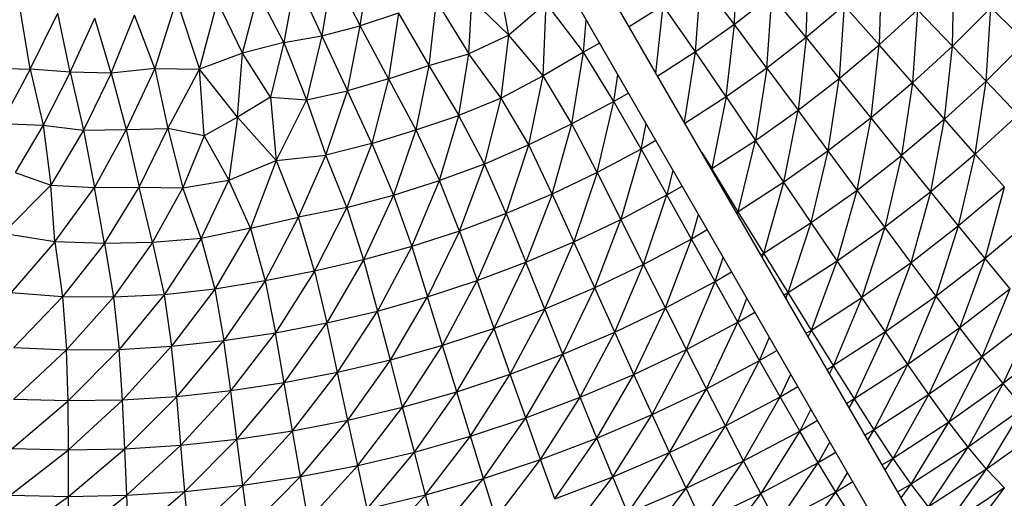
# Paper-space layout '_Superior' of a CAD drawing. Header units: millimetres. Extents: x -213 to 187, y -200 to 200.
# Tile 11 of 36: x -17 to 41, y -81 to -53. Entities that reach past the tile are written whole.
import ezdxf

# ---------------------------------------------------------------- set-up
doc = ezdxf.new("R2010")
doc.units = ezdxf.units.MM

psp = doc.layouts.new('_Superior')

# ---------------------------------------------------------------- linework, layer by layer
at = {"color": 7, "linetype": 'Continuous', "lineweight": 25}
for p, q in [((59.957, -124.369), (6.627, -31.999)), ((4.895, -32.999), (58.225, -125.369)), ((3.053, -53.234), (3.61, -49.341)), ((25.136, -53.163), (25.274, -48.881)), ((29.378, -53.939), (29.508, -49.636)), ((-0.758, -50.457), (-1.471, -54.23)), ((-0.758, -50.457), (0.787, -53.842)), ((1.386, -50.029), (0.787, -53.842)), ((1.386, -50.029), (3.053, -53.234)), ((11.815, -53.79), (11.136, -50.115)), ((22.84, -54.785), (23.145, -50.513)), ((25.136, -53.163), (23.145, -50.513)), ((33.796, -50.051), (33.677, -54.369)), ((38.011, -54.445), (38.114, -50.115)), ((-7.796, -51.691), (-9.085, -55.755)), ((-7.796, -51.691), (-6.438, -55.792)), ((-3.897, -54.864), (-2.97, -51.322)), ((-1.471, -54.23), (-2.97, -51.322)), ((9.458, -54.9), (9.641, -51.665)), ((11.815, -53.79), (9.641, -51.665)), ((27.36, -51.446), (25.136, -53.163)), ((27.047, -55.739), (27.36, -51.446)), ((29.378, -53.939), (27.36, -51.446)), ((-6.438, -55.792), (-5.378, -51.796)), ((-3.897, -54.864), (-5.378, -51.796)), ((7.524, -51.768), (7.104, -55.589)), ((7.524, -51.768), (9.458, -54.9)), ((14.024, -51.912), (11.815, -53.79)), ((13.845, -56.188), (14.024, -51.912)), ((16.229, -54.796), (14.024, -51.912)), ((20.929, -52.041), (18.925, -53.299)), ((20.5, -56.028), (20.929, -52.041)), ((22.84, -54.785), (20.929, -52.041)), ((31.625, -52.042), (29.378, -53.939)), ((31.625, -52.042), (31.324, -56.351)), ((31.625, -52.042), (33.677, -54.369)), ((33.677, -54.369), (35.939, -52.289)), ((35.939, -52.289), (35.65, -56.611)), ((38.011, -54.445), (35.939, -52.289)), ((40.273, -52.181), (38.011, -54.445)), ((39.998, -56.515), (40.273, -52.181)), ((42.344, -54.165), (40.273, -52.181)), ((-16.444, -55.797), (-17.016, -52.363)), ((-16.444, -55.797), (-14.796, -52.49)), ((-14.071, -55.974), (-14.796, -52.49)), ((-14.071, -55.974), (-12.629, -52.787)), ((-11.657, -56.046), (-12.629, -52.787)), ((-11.657, -56.046), (-10.279, -52.621)), ((-9.085, -55.755), (-10.279, -52.621)), ((5.315, -52.494), (3.053, -53.234)), ((5.315, -52.494), (4.716, -56.372)), ((5.315, -52.494), (7.104, -55.589)), ((0.787, -53.842), (3.053, -53.234)), ((2.29, -57.08), (3.053, -53.234)), ((4.716, -56.372), (3.053, -53.234)), ((16.229, -54.796), (16.39, -52.909)), ((25.136, -53.163), (22.84, -54.785)), ((24.644, -57.439), (25.136, -53.163)), ((27.047, -55.739), (25.136, -53.163)), ((-1.471, -54.23), (0.787, -53.842)), ((0.787, -53.842), (-0.117, -57.611)), ((0.787, -53.842), (2.29, -57.08)), ((11.815, -53.79), (9.458, -54.9)), ((11.377, -57.518), (11.815, -53.79)), ((13.845, -56.188), (11.815, -53.79)), ((29.378, -53.939), (27.047, -55.739)), ((29.378, -53.939), (28.894, -58.231)), ((29.378, -53.939), (31.324, -56.351)), ((-1.471, -54.23), (-3.897, -54.864)), ((-1.471, -54.23), (-2.257, -57.451)), ((-1.471, -54.23), (-0.117, -57.611)), ((17.18, -54.276), (16.229, -54.796)), ((31.324, -56.351), (33.677, -54.369)), ((33.204, -58.675), (33.677, -54.369)), ((35.65, -56.611), (33.677, -54.369)), ((38.011, -54.445), (35.65, -56.611)), ((37.549, -58.763), (38.011, -54.445)), ((39.998, -56.515), (38.011, -54.445)), ((42.344, -54.165), (39.998, -56.515)), ((-3.897, -54.864), (-6.438, -55.792)), ((-4.195, -58.639), (-3.897, -54.864)), ((-2.257, -57.451), (-3.897, -54.864)), ((7.104, -55.589), (9.458, -54.9)), ((8.863, -58.533), (9.458, -54.9)), ((11.377, -57.518), (9.458, -54.9)), ((16.229, -54.796), (13.845, -56.188)), ((15.546, -59.028), (16.229, -54.796)), ((18.029, -57.704), (16.229, -54.796)), ((22.84, -54.785), (20.608, -56.215)), ((22.186, -58.947), (22.84, -54.785)), ((24.644, -57.439), (22.84, -54.785)), ((-18.897, -55.738), (-16.444, -55.797)), ((-16.444, -55.797), (-18.157, -59.001)), ((-14.071, -55.974), (-16.444, -55.797)), ((-16.444, -55.797), (-15.662, -59.105)), ((-9.085, -55.755), (-11.657, -56.046)), ((-9.085, -55.755), (-10.775, -59.373)), ((-9.085, -55.755), (-6.438, -55.792)), ((-9.085, -55.755), (-8.307, -59.299)), ((-8.307, -59.299), (-6.438, -55.792)), ((-4.195, -58.639), (-6.438, -55.792)), ((-6.171, -59.739), (-6.438, -55.792)), ((4.716, -56.372), (7.104, -55.589)), ((7.104, -55.589), (6.334, -59.392)), ((7.104, -55.589), (8.863, -58.533)), ((27.047, -55.739), (24.644, -57.439)), ((27.047, -55.739), (26.38, -60.007)), ((27.047, -55.739), (28.894, -58.231)), ((-14.071, -55.974), (-15.662, -59.105)), ((-11.657, -56.046), (-14.071, -55.974)), ((-14.071, -55.974), (-13.285, -59.403)), ((-11.657, -56.046), (-13.285, -59.403)), ((-11.657, -56.046), (-10.775, -59.373)), ((4.716, -56.372), (2.29, -57.08)), ((4.716, -56.372), (3.728, -60.198)), ((4.716, -56.372), (6.334, -59.392)), ((13.845, -56.188), (11.377, -57.518)), ((12.998, -60.278), (13.845, -56.188)), ((15.546, -59.028), (13.845, -56.188)), ((18.029, -57.704), (18.254, -56.138)), ((28.894, -58.231), (31.324, -56.351)), ((30.668, -60.633), (31.324, -56.351)), ((33.204, -58.675), (31.324, -56.351)), ((35.65, -56.611), (33.204, -58.675)), ((35.65, -56.611), (35.009, -60.906)), ((37.549, -58.763), (35.65, -56.611)), ((39.998, -56.515), (37.549, -58.763)), ((39.361, -60.819), (39.998, -56.515)), ((41.894, -58.492), (39.998, -56.515)), ((-2.257, -57.451), (-4.195, -58.639)), ((-2.257, -57.451), (-0.117, -57.611)), ((-2.257, -57.451), (-1.906, -61.205)), ((-0.117, -57.611), (2.29, -57.08)), ((1.016, -60.877), (2.29, -57.08)), ((3.728, -60.198), (2.29, -57.08)), ((11.377, -57.518), (8.863, -58.533)), ((10.389, -61.405), (11.377, -57.518)), ((12.998, -60.278), (11.377, -57.518)), ((18.878, -57.217), (18.029, -57.704)), ((24.644, -57.439), (22.219, -59.005)), ((24.644, -57.439), (23.797, -61.674)), ((24.644, -57.439), (26.38, -60.007)), ((-0.117, -57.611), (-1.906, -61.205)), ((-0.117, -57.611), (1.016, -60.877)), ((18.029, -57.704), (15.546, -59.028)), ((17.034, -61.905), (18.029, -57.704)), ((19.635, -60.525), (18.029, -57.704)), ((-4.195, -58.639), (-6.171, -59.739)), ((-4.195, -58.639), (-4.706, -62.365)), ((-4.195, -58.639), (-1.906, -61.205)), ((6.334, -59.392), (8.863, -58.533)), ((7.734, -62.373), (8.863, -58.533)), ((10.389, -61.405), (8.863, -58.533)), ((26.38, -60.007), (28.894, -58.231)), ((28.054, -62.482), (28.894, -58.231)), ((30.668, -60.633), (28.894, -58.231)), ((33.204, -58.675), (30.668, -60.633)), ((32.376, -62.938), (33.204, -58.675)), ((35.009, -60.906), (33.204, -58.675)), ((41.894, -58.492), (39.361, -60.819)), ((-18.157, -59.001), (-15.662, -59.105)), ((-15.662, -59.105), (-17.314, -61.903)), ((-15.662, -59.105), (-13.285, -59.403)), ((-15.662, -59.105), (-15.219, -62.643)), ((15.546, -59.028), (12.998, -60.278)), ((14.371, -63.174), (15.546, -59.028)), ((17.034, -61.905), (15.546, -59.028)), ((19.635, -60.525), (19.929, -59.039)), ((37.549, -58.763), (35.009, -60.906)), ((36.733, -63.037), (37.549, -58.763)), ((39.361, -60.819), (37.549, -58.763)), ((-13.285, -59.403), (-15.219, -62.643)), ((-13.285, -59.403), (-10.775, -59.373)), ((-13.285, -59.403), (-12.641, -62.798)), ((-10.775, -59.373), (-12.641, -62.798)), ((-10.775, -59.373), (-8.307, -59.299)), ((-10.775, -59.373), (-9.997, -62.776)), ((-9.997, -62.776), (-8.307, -59.299)), ((-6.171, -59.739), (-8.307, -59.299)), ((-8.307, -59.299), (-7.422, -62.803)), ((-6.171, -59.739), (-7.422, -62.803)), ((-6.171, -59.739), (-4.706, -62.365)), ((3.728, -60.198), (6.334, -59.392)), ((6.334, -59.392), (5.021, -63.233)), ((6.334, -59.392), (7.734, -62.373)), ((3.728, -60.198), (1.016, -60.877)), ((3.728, -60.198), (2.248, -63.98)), ((3.728, -60.198), (5.021, -63.233)), ((12.998, -60.278), (10.389, -61.405)), ((11.663, -64.327), (12.998, -60.278)), ((14.371, -63.174), (12.998, -60.278)), ((20.496, -60.019), (19.635, -60.525)), ((23.797, -61.674), (26.38, -60.007)), ((25.365, -64.218), (26.38, -60.007)), ((28.054, -62.482), (26.38, -60.007)), ((-1.906, -61.205), (1.016, -60.877)), ((-0.598, -64.55), (1.016, -60.877)), ((2.248, -63.98), (1.016, -60.877)), ((19.635, -60.525), (17.034, -61.905)), ((19.635, -60.525), (18.43, -64.673)), ((19.635, -60.525), (21.146, -63.231)), ((23.206, -60.714), (23.797, -61.674)), ((30.668, -60.633), (28.054, -62.482)), ((29.664, -64.857), (30.668, -60.633)), ((32.376, -62.938), (30.668, -60.633)), ((32.376, -62.938), (35.009, -60.906)), ((35.009, -60.906), (34.013, -65.14)), ((36.733, -63.037), (35.009, -60.906)), ((39.361, -60.819), (36.733, -63.037)), ((38.377, -65.062), (39.361, -60.819)), ((41.089, -62.773), (39.361, -60.819)), ((-4.706, -62.365), (-1.906, -61.205)), ((-1.906, -61.205), (-3.424, -65.196)), ((-1.906, -61.205), (-0.598, -64.55)), ((10.389, -61.405), (7.734, -62.373)), ((8.901, -65.359), (10.389, -61.405)), ((11.663, -64.327), (10.389, -61.405)), ((-17.314, -61.903), (-15.219, -62.643)), ((17.034, -61.905), (14.371, -63.174)), ((17.034, -61.905), (15.657, -65.999)), ((17.034, -61.905), (18.43, -64.673)), ((21.504, -61.766), (21.146, -63.231)), ((23.77, -61.69), (23.797, -61.674)), ((23.785, -61.717), (23.797, -61.674)), ((25.365, -64.218), (23.797, -61.674)), ((-18.042, -65.51), (-15.219, -62.643)), ((-15.219, -62.643), (-12.641, -62.798)), ((-14.979, -66.001), (-15.219, -62.643)), ((-12.641, -62.798), (-9.997, -62.776)), ((-12.053, -66.094), (-9.997, -62.776)), ((-9.997, -62.776), (-7.422, -62.803)), ((-9.211, -66.046), (-9.997, -62.776)), ((-7.422, -62.803), (-4.706, -62.365)), ((-6.339, -65.794), (-4.706, -62.365)), ((-3.424, -65.196), (-4.706, -62.365)), ((5.021, -63.233), (7.734, -62.373)), ((6.089, -66.273), (7.734, -62.373)), ((8.901, -65.359), (7.734, -62.373)), ((21.146, -63.231), (22.045, -62.703)), ((28.054, -62.482), (25.365, -64.218)), ((26.872, -66.659), (28.054, -62.482)), ((29.664, -64.857), (28.054, -62.482)), ((41.089, -62.773), (38.377, -65.062)), ((39.937, -66.976), (41.089, -62.773)), ((-14.979, -66.001), (-12.641, -62.798)), ((-12.053, -66.094), (-12.641, -62.798)), ((-9.211, -66.046), (-7.422, -62.803)), ((-6.339, -65.794), (-7.422, -62.803)), ((2.248, -63.98), (5.021, -63.233)), ((5.021, -63.233), (3.24, -67.069)), ((5.021, -63.233), (6.089, -66.273)), ((14.371, -63.174), (11.663, -64.327)), ((14.371, -63.174), (12.83, -67.206)), ((14.371, -63.174), (15.657, -65.999)), ((18.43, -64.673), (21.146, -63.231)), ((19.78, -67.34), (21.146, -63.231)), ((22.607, -65.839), (21.146, -63.231)), ((29.664, -64.857), (32.376, -62.938)), ((31.205, -67.127), (32.376, -62.938)), ((34.013, -65.14), (32.376, -62.938)), ((36.733, -63.037), (34.013, -65.14)), ((35.569, -67.234), (36.733, -63.037)), ((38.377, -65.062), (36.733, -63.037)), ((2.248, -63.98), (-0.598, -64.55)), ((2.248, -63.98), (0.344, -67.727)), ((2.248, -63.98), (3.24, -67.069)), ((11.663, -64.327), (8.901, -65.359)), ((11.663, -64.327), (9.95, -68.291)), ((11.663, -64.327), (12.83, -67.206)), ((22.607, -65.839), (23.02, -64.392)), ((25.365, -64.218), (25.264, -64.278)), ((25.316, -64.368), (25.365, -64.218)), ((26.872, -66.659), (25.365, -64.218)), ((-3.424, -65.196), (-0.598, -64.55)), ((-2.57, -68.301), (-0.598, -64.55)), ((0.344, -67.727), (-0.598, -64.55)), ((15.657, -65.999), (18.43, -64.673)), ((16.889, -68.721), (18.43, -64.673)), ((19.78, -67.34), (18.43, -64.673)), ((26.872, -66.659), (29.664, -64.857)), ((28.314, -68.992), (29.664, -64.857)), ((31.205, -67.127), (29.664, -64.857)), ((38.377, -65.062), (35.569, -67.234)), ((37.046, -69.212), (38.377, -65.062)), ((39.937, -66.976), (38.377, -65.062)), ((42.733, -64.619), (39.937, -66.976)), ((-14.979, -66.001), (-18.042, -65.51)), ((-3.424, -65.196), (-6.339, -65.794)), ((-3.424, -65.196), (-5.526, -68.789)), ((-3.424, -65.196), (-2.57, -68.301)), ((8.901, -65.359), (6.089, -66.273)), ((8.901, -65.359), (7.028, -69.253)), ((8.901, -65.359), (9.95, -68.291)), ((23.539, -65.291), (22.607, -65.839)), ((31.205, -67.127), (34.013, -65.14)), ((34.013, -65.14), (32.67, -69.284)), ((35.569, -67.234), (34.013, -65.14)), ((-14.979, -66.001), (-17.588, -69.013)), ((-12.053, -66.094), (-14.979, -66.001)), ((-14.979, -66.001), (-14.537, -69.239)), ((-12.053, -66.094), (-14.537, -69.239)), ((-9.211, -66.046), (-12.053, -66.094)), ((-12.053, -66.094), (-11.523, -69.269)), ((-9.211, -66.046), (-11.523, -69.269)), ((-6.339, -65.794), (-9.211, -66.046)), ((-9.211, -66.046), (-8.525, -69.128)), ((-6.339, -65.794), (-8.525, -69.128)), ((-6.339, -65.794), (-5.526, -68.789)), ((12.83, -67.206), (15.657, -65.999)), ((13.944, -69.978), (15.657, -65.999)), ((16.889, -68.721), (15.657, -65.999)), ((22.607, -65.839), (19.78, -67.34)), ((21.07, -69.901), (22.607, -65.839)), ((24.007, -68.342), (22.607, -65.839)), ((6.089, -66.273), (3.24, -67.069)), ((6.089, -66.273), (4.064, -70.088)), ((6.089, -66.273), (7.028, -69.253)), ((26.698, -66.762), (26.872, -66.659)), ((26.78, -66.905), (26.872, -66.659)), ((28.314, -68.992), (26.872, -66.659)), ((3.24, -67.069), (0.344, -67.727)), ((3.24, -67.069), (1.069, -70.791)), ((3.24, -67.069), (4.064, -70.088)), ((9.95, -68.291), (12.83, -67.206)), ((10.946, -71.108), (12.83, -67.206)), ((13.944, -69.978), (12.83, -67.206)), ((19.78, -67.34), (16.889, -68.721)), ((18.071, -71.334), (19.78, -67.34)), ((21.07, -69.901), (19.78, -67.34)), ((24.007, -68.342), (24.477, -66.915)), ((28.314, -68.992), (31.205, -67.127)), ((29.683, -71.21), (31.205, -67.127)), ((32.67, -69.284), (31.205, -67.127)), ((35.569, -67.234), (32.67, -69.284)), ((34.063, -71.323), (35.569, -67.234)), ((37.046, -69.212), (35.569, -67.234)), ((39.937, -66.976), (37.046, -69.212)), ((38.442, -71.068), (39.937, -66.976)), ((41.41, -68.771), (39.937, -66.976)), ((0.344, -67.727), (-2.57, -68.301)), ((0.344, -67.727), (-1.952, -71.372)), ((0.344, -67.727), (1.069, -70.791)), ((24.007, -68.342), (24.973, -67.774)), ((-2.57, -68.301), (-5.526, -68.789)), ((-2.57, -68.301), (-5.004, -71.834)), ((-2.57, -68.301), (-1.952, -71.372)), ((7.028, -69.253), (9.95, -68.291)), ((7.909, -72.111), (9.95, -68.291)), ((10.946, -71.108), (9.95, -68.291)), ((21.07, -69.901), (24.007, -68.342)), ((22.31, -72.347), (24.007, -68.342)), ((25.346, -70.733), (24.007, -68.342)), ((-14.537, -69.239), (-17.588, -69.013)), ((-8.525, -69.128), (-11.523, -69.269)), ((-8.525, -69.128), (-11.184, -72.347)), ((-5.526, -68.789), (-8.525, -69.128)), ((-8.525, -69.128), (-8.086, -72.165)), ((-5.526, -68.789), (-8.086, -72.165)), ((-5.526, -68.789), (-5.004, -71.834)), ((16.889, -68.721), (13.944, -69.978)), ((15.016, -72.638), (16.889, -68.721)), ((18.071, -71.334), (16.889, -68.721)), ((28.068, -69.136), (28.314, -68.992)), ((28.176, -69.321), (28.314, -68.992)), ((29.683, -71.21), (28.314, -68.992)), ((41.41, -68.771), (38.442, -71.068)), ((39.762, -72.792), (41.41, -68.771)), ((-14.537, -69.239), (-17.405, -72.247)), ((-11.523, -69.269), (-14.537, -69.239)), ((-14.537, -69.239), (-14.289, -72.374)), ((-11.523, -69.269), (-14.289, -72.374)), ((-11.523, -69.269), (-11.184, -72.347)), ((4.064, -70.088), (7.028, -69.253)), ((4.827, -72.984), (7.028, -69.253)), ((7.909, -72.111), (7.028, -69.253)), ((25.346, -70.733), (25.871, -69.331)), ((29.683, -71.21), (32.67, -69.284)), ((32.67, -69.284), (30.992, -73.305)), ((34.063, -71.323), (32.67, -69.284)), ((37.046, -69.212), (34.063, -71.323)), ((35.379, -73.236), (37.046, -69.212)), ((38.442, -71.068), (37.046, -69.212)), ((1.069, -70.791), (4.064, -70.088)), ((1.714, -73.724), (4.064, -70.088)), ((4.827, -72.984), (4.064, -70.088)), ((13.944, -69.978), (10.946, -71.108)), ((11.907, -73.812), (13.944, -69.978)), ((15.016, -72.638), (13.944, -69.978)), ((18.071, -71.334), (21.07, -69.901)), ((19.204, -73.83), (21.07, -69.901)), ((22.31, -72.347), (21.07, -69.901)), ((25.346, -70.733), (26.343, -70.148)), ((-1.952, -71.372), (1.069, -70.791)), ((-1.433, -74.332), (1.069, -70.791)), ((1.714, -73.724), (1.069, -70.791)), ((22.31, -72.347), (25.346, -70.733)), ((23.488, -74.672), (25.346, -70.733)), ((26.628, -73.007), (25.346, -70.733)), ((42.806, -70.437), (39.762, -72.792)), ((41.013, -74.374), (42.806, -70.437)), ((-5.004, -71.834), (-1.952, -71.372)), ((-4.599, -74.806), (-1.952, -71.372)), ((-1.433, -74.332), (-1.952, -71.372)), ((10.946, -71.108), (7.909, -72.111)), ((8.752, -74.853), (10.946, -71.108)), ((11.907, -73.812), (10.946, -71.108)), ((15.016, -72.638), (18.071, -71.334)), ((16.042, -75.181), (18.071, -71.334)), ((19.204, -73.83), (18.071, -71.334)), ((29.371, -71.393), (29.683, -71.21)), ((29.497, -71.61), (29.683, -71.21)), ((30.992, -73.305), (29.683, -71.21)), ((34.063, -71.323), (30.992, -73.305)), ((32.228, -75.272), (34.063, -71.323)), ((35.379, -73.236), (34.063, -71.323)), ((38.442, -71.068), (35.379, -73.236)), ((36.626, -75.015), (38.442, -71.068)), ((39.762, -72.792), (38.442, -71.068)), ((-8.086, -72.165), (-5.004, -71.834)), ((-7.788, -75.142), (-5.004, -71.834)), ((-4.599, -74.806), (-5.004, -71.834)), ((26.628, -73.007), (27.203, -71.637)), ((44.122, -71.964), (41.013, -74.374)), ((-17.413, -75.308), (-14.289, -72.374)), ((-17.405, -72.247), (-14.289, -72.374)), ((-14.289, -72.374), (-11.184, -72.347)), ((-14.201, -75.396), (-14.289, -72.374)), ((-14.201, -75.396), (-11.184, -72.347)), ((-11.184, -72.347), (-8.086, -72.165)), ((-10.993, -75.34), (-11.184, -72.347)), ((-10.993, -75.34), (-8.086, -72.165)), ((-7.788, -75.142), (-8.086, -72.165)), ((7.909, -72.111), (4.827, -72.984)), ((5.552, -75.759), (7.909, -72.111)), ((8.752, -74.853), (7.909, -72.111)), ((11.907, -73.812), (15.016, -72.638)), ((12.822, -76.396), (15.016, -72.638)), ((16.042, -75.181), (15.016, -72.638)), ((19.204, -73.83), (22.31, -72.347)), ((20.288, -76.203), (22.31, -72.347)), ((23.488, -74.672), (22.31, -72.347)), ((26.628, -73.007), (27.647, -72.407)), ((4.827, -72.984), (1.714, -73.724)), ((2.317, -76.528), (4.827, -72.984)), ((5.552, -75.759), (4.827, -72.984)), ((23.488, -74.672), (26.628, -73.007)), ((24.61, -76.87), (26.628, -73.007)), ((27.841, -75.155), (26.628, -73.007)), ((35.379, -73.236), (32.228, -75.272)), ((33.395, -77.102), (35.379, -73.236)), ((36.626, -75.015), (35.379, -73.236)), ((39.762, -72.792), (36.626, -75.015)), ((37.805, -76.649), (39.762, -72.792)), ((41.013, -74.374), (39.762, -72.792)), ((1.714, -73.724), (-1.433, -74.332)), ((-0.945, -77.16), (1.714, -73.724)), ((2.317, -76.528), (1.714, -73.724)), ((8.752, -74.853), (11.907, -73.812)), ((9.557, -77.473), (11.907, -73.812)), ((12.822, -76.396), (11.907, -73.812)), ((27.841, -75.155), (28.464, -73.821)), ((30.606, -73.532), (30.992, -73.305)), ((30.992, -73.305), (30.748, -73.777)), ((32.228, -75.272), (30.992, -73.305)), ((-1.433, -74.332), (-4.599, -74.806)), ((-4.233, -77.652), (-1.433, -74.332)), ((-0.945, -77.16), (-1.433, -74.332)), ((16.042, -75.181), (19.204, -73.83)), ((17.022, -77.598), (19.204, -73.83)), ((20.288, -76.203), (19.204, -73.83)), ((41.013, -74.374), (37.805, -76.649)), ((38.93, -78.125), (41.013, -74.374)), ((42.199, -75.8), (41.013, -74.374)), ((-4.599, -74.806), (-7.788, -75.142)), ((-7.537, -78.004), (-4.599, -74.806)), ((-4.233, -77.652), (-4.599, -74.806)), ((5.552, -75.759), (8.752, -74.853)), ((6.246, -78.411), (8.752, -74.853)), ((9.557, -77.473), (8.752, -74.853)), ((20.288, -76.203), (23.488, -74.672)), ((21.314, -78.446), (23.488, -74.672)), ((24.61, -76.87), (23.488, -74.672)), ((27.841, -75.155), (28.882, -74.544)), ((-17.508, -78.209), (-14.201, -75.396)), ((-14.201, -75.396), (-17.413, -75.308)), ((-10.993, -75.34), (-14.201, -75.396)), ((-14.178, -78.284), (-14.201, -75.396)), ((-14.178, -78.284), (-10.993, -75.34)), ((-7.788, -75.142), (-10.993, -75.34)), ((-10.855, -78.215), (-10.993, -75.34)), ((-10.855, -78.215), (-7.788, -75.142)), ((-7.537, -78.004), (-7.788, -75.142)), ((12.822, -76.396), (16.042, -75.181)), ((13.696, -78.852), (16.042, -75.181)), ((17.022, -77.598), (16.042, -75.181)), ((24.61, -76.87), (27.841, -75.155)), ((25.678, -78.933), (27.841, -75.155)), ((28.993, -77.172), (27.841, -75.155)), ((32.228, -75.272), (31.767, -75.543)), ((31.922, -75.811), (32.228, -75.272)), ((33.395, -77.102), (32.228, -75.272)), ((36.626, -75.015), (33.395, -77.102)), ((34.509, -78.785), (36.626, -75.015)), ((37.805, -76.649), (36.626, -75.015)), ((2.317, -76.528), (5.552, -75.759)), ((2.9, -79.208), (5.552, -75.759)), ((6.246, -78.411), (5.552, -75.759)), ((29.657, -75.887), (28.993, -77.172)), ((42.199, -75.8), (38.93, -78.125)), ((40.021, -79.426), (42.199, -75.8)), ((-0.945, -77.16), (2.317, -76.528)), ((-0.479, -79.862), (2.317, -76.528)), ((2.9, -79.208), (2.317, -76.528)), ((9.557, -77.473), (12.822, -76.396)), ((10.324, -79.965), (12.822, -76.396)), ((13.696, -78.852), (12.822, -76.396)), ((17.022, -77.598), (20.288, -76.203)), ((17.953, -79.882), (20.288, -76.203)), ((21.314, -78.446), (20.288, -76.203)), ((30.043, -76.556), (28.993, -77.172)), ((37.805, -76.649), (34.509, -78.785)), ((35.569, -80.308), (37.805, -76.649)), ((38.93, -78.125), (37.805, -76.649)), ((-4.233, -77.652), (-0.945, -77.16)), ((-3.882, -80.371), (-0.945, -77.16)), ((-0.479, -79.862), (-0.945, -77.16)), ((21.314, -78.446), (24.61, -76.87)), ((22.294, -80.551), (24.61, -76.87)), ((25.678, -78.933), (24.61, -76.87)), ((25.678, -78.933), (28.993, -77.172)), ((28.993, -77.172), (26.689, -80.853)), ((30.084, -79.05), (28.993, -77.172)), ((33.395, -77.102), (32.852, -77.422)), ((33.019, -77.71), (33.395, -77.102)), ((34.509, -78.785), (33.395, -77.102)), ((43.344, -77.052), (40.021, -79.426)), ((-7.537, -78.004), (-4.233, -77.652)), ((-7.3, -80.736), (-4.233, -77.652)), ((-3.882, -80.371), (-4.233, -77.652)), ((6.246, -78.411), (9.557, -77.473)), ((6.91, -80.934), (9.557, -77.473)), ((10.324, -79.965), (9.557, -77.473)), ((13.696, -78.852), (17.022, -77.598)), ((14.531, -81.174), (17.022, -77.598)), ((17.953, -79.882), (17.022, -77.598)), ((30.084, -79.05), (30.777, -77.828)), ((-17.611, -80.956), (-14.178, -78.284)), ((-17.508, -78.209), (-14.178, -78.284)), ((-14.178, -78.284), (-10.855, -78.215)), ((-14.174, -81.029), (-14.178, -78.284)), ((-14.174, -81.029), (-10.855, -78.215)), ((-10.855, -78.215), (-7.537, -78.004)), ((-10.733, -80.955), (-10.855, -78.215)), ((-10.733, -80.955), (-7.537, -78.004)), ((-7.3, -80.736), (-7.537, -78.004)), ((2.9, -79.208), (6.246, -78.411)), ((3.453, -81.757), (6.246, -78.411)), ((6.91, -80.934), (6.246, -78.411)), ((17.953, -79.882), (21.314, -78.446)), ((18.842, -82.026), (21.314, -78.446)), ((22.294, -80.551), (21.314, -78.446)), ((31.128, -78.435), (30.084, -79.05)), ((38.93, -78.125), (35.569, -80.308)), ((36.599, -81.656), (38.93, -78.125)), ((40.021, -79.426), (38.93, -78.125)), ((10.324, -79.965), (13.696, -78.852)), ((11.06, -82.32), (13.696, -78.852)), ((14.531, -81.174), (13.696, -78.852)), ((22.294, -80.551), (25.678, -78.933)), ((23.225, -82.511), (25.678, -78.933)), ((26.689, -80.853), (25.678, -78.933)), ((30.084, -79.05), (26.689, -80.853)), ((27.658, -82.623), (30.084, -79.05)), ((31.121, -80.778), (30.084, -79.05)), ((34.509, -78.785), (33.86, -79.167)), ((34.041, -79.481), (34.509, -78.785)), ((35.569, -80.308), (34.509, -78.785)), ((-0.479, -79.862), (2.9, -79.208)), ((-0.029, -82.432), (2.9, -79.208)), ((3.453, -81.757), (2.9, -79.208)), ((40.021, -79.426), (36.599, -81.656)), ((37.618, -82.809), (40.021, -79.426)), ((41.089, -80.532), (40.021, -79.426)), ((-3.882, -80.371), (-0.479, -79.862)), ((-3.543, -82.958), (-0.479, -79.862)), ((-0.029, -82.432), (-0.479, -79.862)), ((6.91, -80.934), (10.324, -79.965)), ((7.543, -83.319), (10.324, -79.965)), ((11.06, -82.32), (10.324, -79.965)), ((14.531, -81.174), (17.953, -79.882)), ((15.329, -83.353), (17.953, -79.882)), ((18.842, -82.026), (17.953, -79.882)), ((31.121, -80.778), (31.824, -79.641)), ((32.136, -80.181), (31.121, -80.778)), ((-10.733, -80.955), (-7.3, -80.736)), ((-10.615, -83.562), (-7.3, -80.736)), ((-7.3, -80.736), (-3.882, -80.371)), ((-7.071, -83.335), (-7.3, -80.736)), ((-7.071, -83.335), (-3.882, -80.371)), ((-3.543, -82.958), (-3.882, -80.371)), ((18.842, -82.026), (22.294, -80.551)), ((19.689, -84.021), (22.294, -80.551)), ((23.225, -82.511), (22.294, -80.551)), ((31.121, -80.778), (27.658, -82.623)), ((28.585, -84.23), (31.121, -80.778)), ((32.113, -82.345), (31.121, -80.778)), ((35.569, -80.308), (34.785, -80.77)), ((34.985, -81.115), (35.569, -80.308)), ((36.599, -81.656), (35.569, -80.308)), ((41.089, -80.532), (37.618, -82.809)), ((38.648, -83.752), (41.089, -80.532)), ((-17.718, -83.563), (-14.174, -81.029)), ((-17.611, -80.956), (-14.174, -81.029)), ((-14.174, -81.029), (-10.733, -80.955)), ((-14.167, -83.638), (-14.174, -81.029)), ((-14.167, -83.638), (-10.733, -80.955)), ((-10.615, -83.562), (-10.733, -80.955)), ((3.453, -81.757), (6.91, -80.934)), ((3.988, -84.167), (6.91, -80.934)), ((7.543, -83.319), (6.91, -80.934)), ((23.225, -82.511), (26.689, -80.853)), ((26.689, -80.853), (24.114, -84.317)), ((27.658, -82.623), (26.689, -80.853))]:
    psp.add_line(p, q, dxfattribs=at)
for points, knots in [([(-12.825, 199.694), (-16.243, 199.643), (-23.254, 199.539), (-34.012, 198.664), (-45.252, 197.163), (-56.948, 194.893), (-68.341, 191.953), (-79.355, 188.413), (-89.927, 184.355), (-100.652, 179.511), (-111.465, 173.825), (-122.288, 167.245), (-133.032, 159.723), (-143.597, 151.225), (-153.871, 141.726), (-163.732, 131.217), (-173.05, 119.706), (-181.692, 107.223), (-189.525, 93.818), (-196.416, 79.564), (-202.245, 64.561), (-206.902, 48.925), (-210.298, 32.797), (-212.363, 16.332), (-213.056, -0.306), (-212.363, -16.944), (-210.298, -33.41), (-206.902, -49.538), (-202.245, -65.173), (-196.416, -80.177), (-189.525, -94.43), (-181.692, -107.835), (-173.05, -120.319), (-163.732, -131.83), (-153.871, -142.339), (-143.597, -151.838), (-133.032, -160.336), (-122.288, -167.857), (-111.465, -174.438), (-100.652, -180.124), (-89.927, -184.967), (-79.355, -189.025), (-68.341, -192.566), (-56.948, -195.505), (-45.252, -197.776), (-34.012, -199.276), (-23.254, -200.151), (-16.243, -200.256), (-12.825, -200.306)], [0, 0, 0, 0, 0.016322, 0.033479, 0.05151, 0.070452, 0.090341, 0.107661, 0.125675, 0.144395, 0.163829, 0.18398, 0.204846, 0.226418, 0.248682, 0.271613, 0.29518, 0.319343, 0.344053, 0.369251, 0.394871, 0.420839, 0.447075, 0.473492, 0.5, 0.526508, 0.552925, 0.579161, 0.605129, 0.630749, 0.655947, 0.680657, 0.70482, 0.728387, 0.751318, 0.773582, 0.795154, 0.81602, 0.836171, 0.855605, 0.874325, 0.892339, 0.909659, 0.929548, 0.94849, 0.966521, 0.983678, 1, 1, 1, 1]), ([(-12.825, -200.306), (-9.407, -200.256), (-2.396, -200.151), (8.362, -199.276), (19.602, -197.776), (31.298, -195.505), (42.69, -192.566), (53.704, -189.025), (64.277, -184.967), (75.002, -180.124), (85.815, -174.438), (96.638, -167.857), (107.382, -160.336), (117.947, -151.838), (128.221, -142.339), (138.081, -131.83), (147.4, -120.319), (156.042, -107.835), (163.874, -94.43), (170.766, -80.177), (176.595, -65.173), (181.252, -49.538), (184.648, -33.41), (186.713, -16.944), (187.406, -0.306), (186.713, 16.332), (184.648, 32.797), (181.252, 48.925), (176.595, 64.561), (170.766, 79.564), (163.874, 93.818), (156.042, 107.223), (147.4, 119.706), (138.081, 131.217), (128.221, 141.726), (117.947, 151.225), (107.382, 159.723), (96.638, 167.245), (85.815, 173.825), (75.002, 179.511), (64.277, 184.355), (53.704, 188.413), (42.69, 191.953), (31.298, 194.893), (19.602, 197.163), (8.362, 198.664), (-2.396, 199.539), (-9.407, 199.643), (-12.825, 199.694)], [0, 0, 0, 0, 0.016322, 0.033479, 0.05151, 0.070452, 0.090341, 0.107661, 0.125675, 0.144395, 0.163829, 0.18398, 0.204846, 0.226418, 0.248682, 0.271613, 0.29518, 0.319343, 0.344053, 0.369251, 0.394871, 0.420839, 0.447075, 0.473492, 0.5, 0.526508, 0.552925, 0.579161, 0.605129, 0.630749, 0.655947, 0.680657, 0.70482, 0.728387, 0.751318, 0.773582, 0.795154, 0.81602, 0.836171, 0.855605, 0.874325, 0.892339, 0.909659, 0.929548, 0.94849, 0.966521, 0.983678, 1, 1, 1, 1]), ([(-12.825, -196.306), (-16.166, -196.257), (-23.02, -196.155), (-33.535, -195.302), (-44.521, -193.84), (-55.952, -191.626), (-67.788, -188.581), (-79.975, -184.6), (-92.439, -179.584), (-105.082, -173.435), (-117.788, -166.059), (-129.671, -157.885), (-140.659, -149.084), (-150.714, -139.83), (-160.37, -129.591), (-169.502, -118.374), (-177.98, -106.207), (-185.673, -93.138), (-192.455, -79.239), (-198.204, -64.603), (-202.821, -49.345), (-206.186, -33.6), (-208.354, -17.516), (-208.666, -6.682), (-208.823, -1.255)], [0, 0, 0, 0, 0.032663, 0.066994, 0.10307, 0.140965, 0.180749, 0.222482, 0.266217, 0.311991, 0.359823, 0.409713, 0.452845, 0.497357, 0.543205, 0.590325, 0.638638, 0.688046, 0.738436, 0.789675, 0.841616, 0.894099, 0.946953, 1, 1, 1, 1])]:
    psp.add_open_spline(points, degree=3, knots=knots, dxfattribs=at)

doc.saveas('drawing.dxf')
